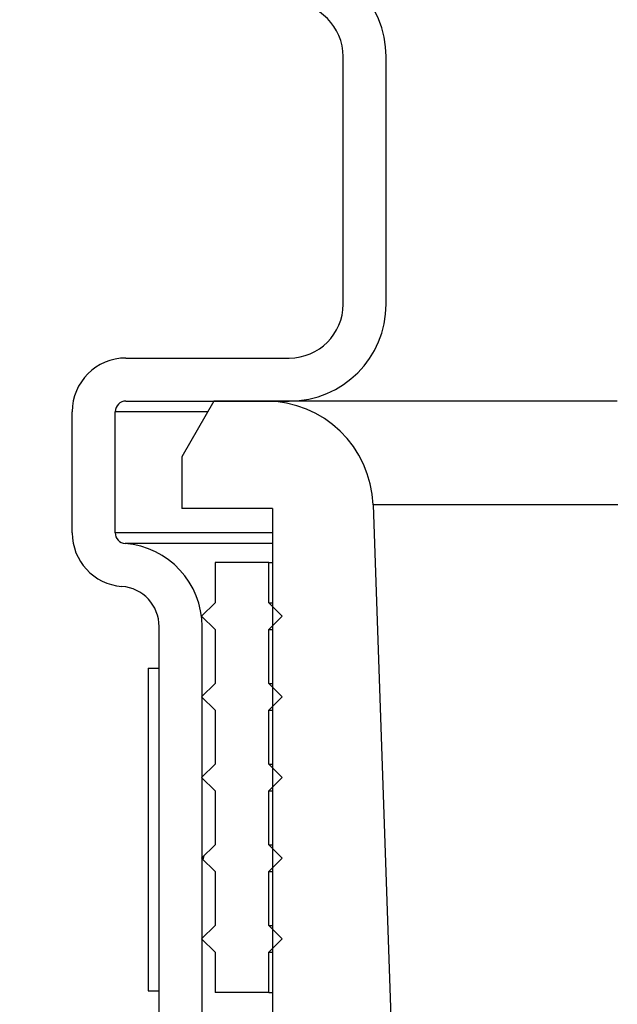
# Model space of a CAD drawing. Extents: x -169 to 7270, y -140 to 2984.
# Tile 181 of 256: x 1843.7 to 1845.09, y 408.22 to 410.5. Entities that reach past the tile are written whole.
import ezdxf

# ---------------------------------------------------------------- set-up
doc = ezdxf.new("R2010")
doc.units = 0
doc.header["$MEASUREMENT"] = 0
doc.header["$PDSIZE"] = 1
doc.layers.get('DEFPOINTS').update_dxf_attribs({"linetype": 'CONTINUOUS'})
doc.layers.add('DIM', color=3, linetype='CONTINUOUS')
doc.layers.add('SPILL-BUCKET', color=1, linetype='CONTINUOUS')
doc.styles.add('SIMPLEX', font='simplex')
doc.dimstyles.new('DIM64', dxfattribs={"dimscale": 64, "dimtxt": 0.09375, "dimasz": 0.09375, "dimexe": 0.0625, "dimexo": 0.0625, "dimgap": 0.046875, "dimtad": 1, "dimdec": 4, "dimzin": 3, "dimdsep": 46, "dimlunit": 4, "dimtxsty": 'SIMPLEX', "dimcen": 0, "dimclrd": 256, "dimclre": 256, "dimclrt": 256, "dimadec": 0, "dimazin": 0, "dimtfac": 1, "dimtdec": 4, "dimtmove": 0, "dimatfit": 3, "dimfxl": 1, "dimfrac": 2, "dimtolj": 1, "dimtzin": 0, "dimarcsym": 0})

# ---------------------------------------------------------------- blocks, each defined once
blk = doc.blocks.new('*D7')
at = {"layer": 'DEFPOINTS', "color": 0, "transparency": 16777216}
for p in [(2010, 414.2886), (1374, 414.0074), (1374, 136.5159)]:
    blk.add_point(p, dxfattribs=at)
at = {"layer": 'DIM', "lineweight": -2, "transparency": 16777216}
for p, q in [((2010, 410.2886), (2010, 132.5159)), ((1374, 410.0074), (1374, 132.5159)), ((2004, 136.5159), (1380, 136.5159))]:
    blk.add_line(p, q, dxfattribs=at)
at = {"layer": 'DIM', "transparency": 16777216}
for points in [[(1380, 137.5159), (1380, 135.5159), (1374, 136.5159)], [(2004, 137.5159), (2004, 135.5159), (2010, 136.5159)]]:
    blk.add_solid(points, dxfattribs=at)
at = {"layer": 'DIM', "transparency": 16777216, "insert": (1692, 144.0873), "char_height": 6, "attachment_point": 5, "style": 'SIMPLEX'}
blk.add_mtext('\\A1;53\'-0" (F.V. TANK SLAB)', dxfattribs=at)

msp = doc.modelspace()

# ---------------------------------------------------------------- linework, layer by layer
at = {"layer": 'SPILL-BUCKET', "color": 1, "linetype": 'Continuous'}
for p, q in [((1844.44885, 409.84177), (1844.44885, 410.41713)), ((1844.54879, 409.84177), (1844.54879, 410.41713)), ((1843.94482, 409.71685), (1844.32394, 409.71685)), ((1843.94482, 409.61692), (1844.32394, 409.61692)), ((1843.81991, 409.31088), (1843.81991, 409.59194)), ((1843.91984, 409.31088), (1843.91984, 409.59194)), ((1844.28497, 409.36709), (1844.28497, 408.11795)), ((1844.02165, 408.1681), (1844.02165, 409.09293)), ((1844.12158, 408.1681), (1844.12158, 409.09293))]:
    msp.add_line(p, q, dxfattribs=at)
at = {"layer": 'SPILL-BUCKET', "linetype": 'Continuous'}
for p, q in [((1844.14906, 409.61692), (1844.07411, 409.48711)), ((1844.26858, 409.61692), (1844.14906, 409.61692)), ((1843.92584, 409.59194), (1843.91984, 409.59194)), ((1843.94382, 409.59194), (1843.92584, 409.59194)), ((1843.97374, 409.59194), (1843.94382, 409.59194)), ((1844.01556, 409.59194), (1843.97374, 409.59194)), ((1844.06918, 409.59194), (1844.01556, 409.59194)), ((1844.1345, 409.59194), (1844.06918, 409.59194)), ((1844.07411, 409.48711), (1844.07411, 409.36709)), ((1844.28497, 409.36709), (1844.07411, 409.36709)), ((1844.51826, 409.37581), (1844.56941, 407.91102)), ((1843.92736, 409.31088), (1843.91984, 409.31088)), ((1843.94991, 409.31088), (1843.92736, 409.31088)), ((1843.98743, 409.31088), (1843.94991, 409.31088)), ((1844.03983, 409.31088), (1843.98743, 409.31088)), ((1844.10698, 409.31088), (1844.03983, 409.31088)), ((1844.18871, 409.31088), (1844.10698, 409.31088)), ((1844.28482, 409.31088), (1844.18871, 409.31088)), ((1843.94994, 409.28597), (1843.9429, 409.28597)), ((1843.97106, 409.28597), (1843.94994, 409.28597)), ((1844.0062, 409.28597), (1843.97106, 409.28597)), ((1844.05528, 409.28597), (1844.0062, 409.28597)), ((1844.11819, 409.28597), (1844.05528, 409.28597)), ((1844.19479, 409.28597), (1844.11819, 409.28597)), ((1844.28488, 409.28597), (1844.19479, 409.28597))]:
    msp.add_line(p, q, dxfattribs=at)
at = {"layer": 'SPILL-BUCKET', "color": 7, "linetype": 'Continuous'}
for p, q in [((1845.08531, 409.61692), (1844.26858, 409.61692)), ((1845.08661, 409.37581), (1844.51826, 409.37581)), ((1844.27647, 409.24218), (1844.15156, 409.24218)), ((1844.15156, 409.24218), (1844.15156, 409.14849)), ((1844.27647, 409.14849), (1844.27647, 409.24218)), ((1844.27647, 409.24218), (1844.2786, 409.24218)), ((1844.2786, 409.24218), (1844.28498, 409.24218)), ((1844.15156, 409.14849), (1844.12033, 409.11726)), ((1844.3077, 409.11726), (1844.27647, 409.14849)), ((1844.27647, 409.14849), (1844.2786, 409.14849)), ((1844.2786, 409.14849), (1844.28498, 409.14849)), ((1844.12033, 409.11726), (1844.15156, 409.08603)), ((1844.27647, 409.08603), (1844.3077, 409.11726)), ((1844.15156, 409.08603), (1844.15156, 408.96112)), ((1844.27647, 408.96112), (1844.27647, 409.08603)), ((1844.27647, 409.08603), (1844.2786, 409.08603)), ((1844.2786, 409.08603), (1844.28498, 409.08603)), ((1843.99666, 408.99678), (1844.02165, 408.99678)), ((1843.99666, 408.99678), (1843.99666, 408.24729)), ((1844.02165, 408.24729), (1844.02165, 408.99678)), ((1844.15156, 408.96112), (1844.12033, 408.92989)), ((1844.3077, 408.92989), (1844.27647, 408.96112)), ((1844.27647, 408.96112), (1844.2786, 408.96112)), ((1844.2786, 408.96112), (1844.28498, 408.96112)), ((1844.12033, 408.92989), (1844.15156, 408.89866)), ((1844.27647, 408.89866), (1844.3077, 408.92989)), ((1844.15156, 408.89866), (1844.15156, 408.77375)), ((1844.27647, 408.77375), (1844.27647, 408.89866)), ((1844.27647, 408.89866), (1844.2786, 408.89866)), ((1844.2786, 408.89866), (1844.28498, 408.89866)), ((1844.15156, 408.77375), (1844.12033, 408.74252)), ((1844.27647, 408.77375), (1844.2786, 408.77375)), ((1844.3077, 408.74252), (1844.27647, 408.77375)), ((1844.2786, 408.77375), (1844.28498, 408.77375)), ((1844.12033, 408.74252), (1844.15156, 408.71129)), ((1844.27647, 408.71129), (1844.3077, 408.74252)), ((1844.15156, 408.71129), (1844.15156, 408.58638)), ((1844.27647, 408.58638), (1844.27647, 408.71129)), ((1844.27647, 408.71129), (1844.2786, 408.71129)), ((1844.2786, 408.71129), (1844.28498, 408.71129)), ((1844.15156, 408.58638), (1844.12033, 408.55515)), ((1844.27647, 408.58638), (1844.2786, 408.58638)), ((1844.3077, 408.55515), (1844.27647, 408.58638)), ((1844.2786, 408.58638), (1844.28498, 408.58638)), ((1844.12579, 408.56061), (1844.12348, 408.55199)), ((1844.12033, 408.55515), (1844.15156, 408.52392)), ((1844.27647, 408.52392), (1844.3077, 408.55515)), ((1844.15156, 408.52392), (1844.15156, 408.399)), ((1844.27647, 408.399), (1844.27647, 408.52392)), ((1844.27647, 408.52392), (1844.2786, 408.52392)), ((1844.2786, 408.52392), (1844.28498, 408.52392)), ((1844.15156, 408.399), (1844.12033, 408.36778)), ((1844.27647, 408.399), (1844.2786, 408.399)), ((1844.3077, 408.36778), (1844.27647, 408.399)), ((1844.2786, 408.399), (1844.28498, 408.399)), ((1844.12033, 408.36778), (1844.15156, 408.33655)), ((1844.27647, 408.33655), (1844.3077, 408.36778)), ((1844.15156, 408.33655), (1844.15156, 408.24286)), ((1844.27647, 408.33655), (1844.2786, 408.33655)), ((1844.27647, 408.24286), (1844.27647, 408.33655)), ((1844.2786, 408.33655), (1844.28498, 408.33655)), ((1843.99666, 408.24729), (1844.02165, 408.24729)), ((1844.27647, 408.24286), (1844.15156, 408.24286)), ((1844.27647, 408.24286), (1844.2786, 408.24286)), ((1844.2786, 408.24286), (1844.28498, 408.24286))]:
    msp.add_line(p, q, dxfattribs=at)
at = {"layer": 'SPILL-BUCKET', "color": 1, "linetype": 'Continuous'}
for centre, radius, start, end in [((1844.32394, 410.41713), 0.22485, 0, 90), ((1844.32394, 410.41713), 0.12491, 0, 90), ((1844.32394, 409.84177), 0.12491, 270, 0), ((1844.32394, 409.84177), 0.22485, 270, 0), ((1843.94482, 409.59194), 0.12491, 90, 180), ((1843.94482, 409.59194), 0.02498, 90, 180), ((1843.94482, 409.31088), 0.12491, 180, 265.57564), ((1843.94482, 409.31088), 0.02498, 180, 265.57564), ((1843.92796, 409.09293), 0.19362, 0, 85.57564), ((1843.92796, 409.09293), 0.09369, 0, 85.57564)]:
    msp.add_arc(centre, radius, start, end, dxfattribs=at)
at = {"layer": 'SPILL-BUCKET', "linetype": 'Continuous'}
msp.add_arc((1844.26858, 409.36709), 0.24983, 2, 90, dxfattribs=at)

# ---------------------------------------------------------------- dimensions: what is measured, and where the dimension line sits
at = {"layer": 'DIM'}
dim = msp.add_linear_dim(base=(1374, 136.51592), p1=(2010, 414.28861), p2=(1374, 414.00736), angle=180, text='<> (F.V. TANK SLAB)', dimstyle='DIM64', dxfattribs=at)
dim.commit()
dim.dimension.update_dxf_attribs({"geometry": '*D7', "text_midpoint": (1692, 144.08735)})

doc.saveas('drawing.dxf')
